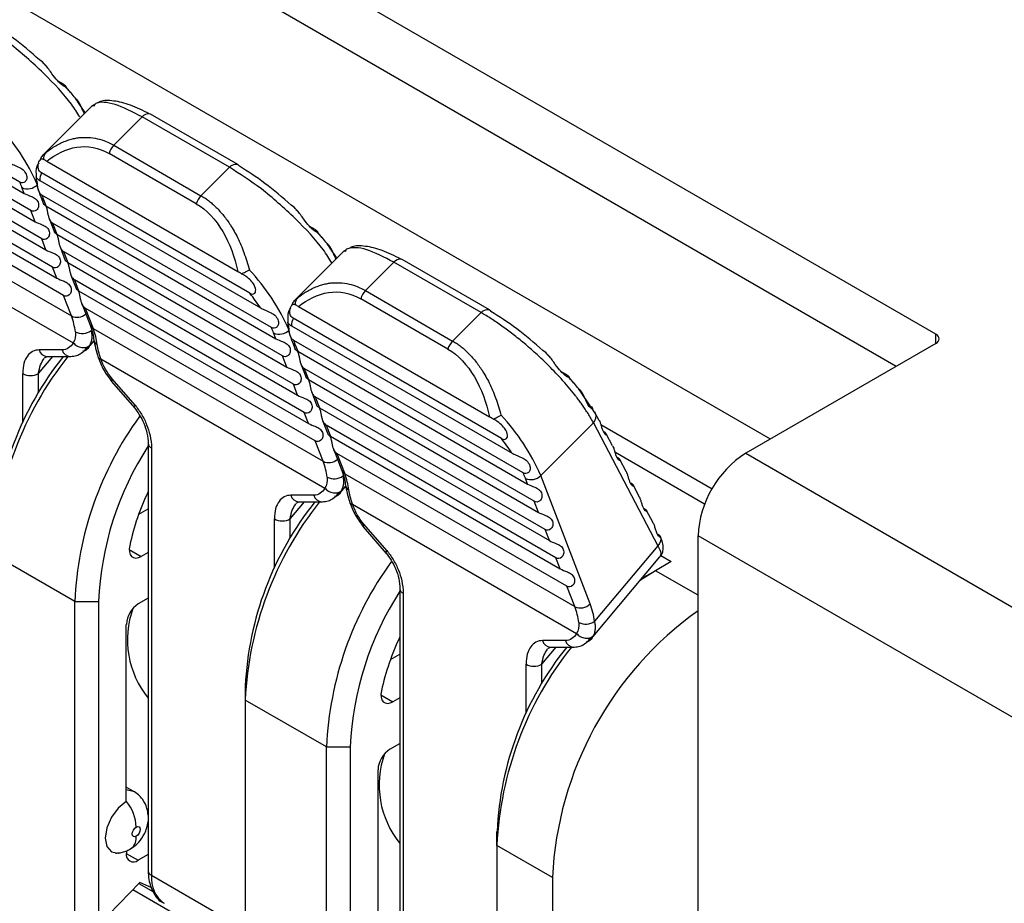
# Model space of a CAD drawing. Header units: millimetres. Extents: x 0 to 419, y 0 to 324.
# Tile 26 of 35: x 331 to 344, y 248 to 260. Entities that reach past the tile are written whole.
import ezdxf

# ---------------------------------------------------------------- set-up
doc = ezdxf.new("R2010")
doc.units = ezdxf.units.MM
doc.header["$LTSCALE"] = 1.5

msp = doc.modelspace()

# ---------------------------------------------------------------- linework, layer by layer
for p, q in [((343.473, 256.005), (327.378, 265.297)), ((342.943, 255.576), (327.378, 264.562)), ((342.943, 255.576), (327.378, 264.562)), ((341.259, 254.604), (327.378, 262.617)), ((331.214, 258.039), (328.145, 259.811)), ((328.198, 259.665), (331.274, 257.889)), ((331.363, 257.659), (328.287, 259.435)), ((328.344, 259.287), (331.42, 257.511)), ((331.801, 259.35), (331.719, 259.397)), ((331.509, 257.281), (328.433, 259.056)), ((332.188, 259.064), (331.531, 258.409)), ((332.084, 258.977), (331.999, 259.101)), ((332.221, 259.077), (332.175, 259.051)), ((328.49, 258.909), (331.566, 257.133)), ((332.473, 258.533), (332.853, 258.913)), ((334.02, 258.239), (332.853, 258.913)), ((334.131, 258.275), (332.965, 258.948)), ((331.654, 256.903), (328.579, 258.678)), ((328.635, 258.531), (331.711, 256.755)), ((332.473, 258.533), (333.64, 257.859)), ((331.531, 258.409), (331.567, 258.436)), ((333.577, 257.751), (332.41, 258.424)), ((331.8, 256.525), (328.724, 258.3)), ((331.577, 258.319), (334.132, 256.844)), ((334.02, 258.239), (333.64, 257.859)), ((334.295, 256.554), (331.508, 258.163)), ((328.83, 258.025), (331.906, 256.25)), ((331.274, 257.889), (331.244, 257.967)), ((331.482, 258.063), (334.434, 256.359)), ((331.496, 257.844), (331.532, 257.75)), ((334.582, 256.095), (331.512, 257.867)), ((331.536, 257.798), (331.566, 257.721)), ((331.566, 257.721), (334.642, 255.945)), ((328.933, 257.621), (331.931, 255.89)), ((331.42, 257.511), (331.363, 257.659)), ((331.608, 257.552), (331.678, 257.372)), ((334.731, 255.715), (331.655, 257.49)), ((331.655, 257.49), (331.712, 257.343)), ((335.168, 257.406), (335.087, 257.452)), ((331.712, 257.343), (334.788, 255.567)), ((331.566, 257.133), (331.509, 257.281)), ((331.754, 257.174), (331.823, 256.994)), ((334.876, 255.337), (331.8, 257.112)), ((331.8, 257.112), (331.857, 256.965)), ((335.555, 257.12), (334.899, 256.465)), ((335.451, 257.033), (335.367, 257.157)), ((335.589, 257.133), (335.543, 257.107)), ((331.711, 256.755), (331.654, 256.903)), ((331.857, 256.965), (334.933, 255.189)), ((335.84, 256.589), (336.221, 256.968)), ((337.388, 256.295), (336.221, 256.968)), ((337.499, 256.331), (336.332, 257.004)), ((331.9, 256.796), (331.969, 256.616)), ((335.022, 254.959), (331.946, 256.734)), ((331.946, 256.734), (332.003, 256.587)), ((331.906, 256.25), (331.8, 256.525)), ((332.003, 256.587), (335.079, 254.811)), ((335.84, 256.589), (337.007, 255.915)), ((332.045, 256.418), (332.157, 256.127)), ((334.899, 256.465), (334.934, 256.492)), ((334.945, 256.375), (337.5, 254.9)), ((336.944, 255.807), (335.777, 256.48)), ((335.168, 254.581), (332.092, 256.356)), ((332.092, 256.356), (332.198, 256.081)), ((337.388, 256.295), (337.007, 255.915)), ((334.85, 256.119), (337.802, 254.415)), ((337.663, 254.61), (334.875, 256.219)), ((332.198, 256.081), (335.274, 254.306)), ((334.642, 255.945), (334.612, 256.023)), ((343.473, 255.882), (343.473, 256.005)), ((332.13, 255.823), (332.209, 255.917)), ((334.863, 255.9), (334.9, 255.806)), ((337.949, 254.151), (334.88, 255.923)), ((334.904, 255.854), (334.934, 255.777)), ((343.473, 255.882), (340.928, 254.413)), ((331.781, 255.797), (331.475, 255.796)), ((334.788, 255.567), (334.731, 255.715)), ((334.934, 255.777), (338.009, 254.001)), ((331.466, 255.479), (331.658, 255.707)), ((331.547, 255.69), (331.582, 255.707)), ((331.581, 255.707), (331.888, 255.708)), ((332.301, 255.677), (335.298, 253.946)), ((334.976, 255.608), (335.045, 255.428)), ((331.254, 254.82), (331.254, 255.479)), ((331.466, 255.22), (331.466, 255.479)), ((338.098, 253.771), (335.022, 255.546)), ((335.022, 255.546), (335.079, 255.399)), ((338.536, 255.461), (338.455, 255.508)), ((332.443, 255.374), (332.75, 255.019)), ((332.757, 255.055), (332.451, 255.41)), ((334.933, 255.189), (334.876, 255.337)), ((335.079, 255.399), (338.155, 253.623)), ((335.121, 255.23), (335.191, 255.05)), ((338.735, 255.212), (338.735, 255.213)), ((338.923, 254.935), (338.735, 255.212)), ((338.244, 253.393), (335.168, 255.168)), ((335.168, 255.168), (335.225, 255.021)), ((335.079, 254.811), (335.022, 254.959)), ((335.225, 255.021), (338.301, 253.245)), ((338.968, 254.852), (338.916, 254.95)), ((335.267, 254.852), (335.337, 254.672)), ((338.39, 253.015), (335.314, 254.79)), ((335.314, 254.79), (335.371, 254.643)), ((338.185, 254.117), (338.89, 254.819)), ((338.89, 254.819), (339.754, 253.177)), ((338.989, 254.797), (340.478, 253.938)), ((339.148, 254.511), (339.063, 254.673)), ((332.934, 254.546), (332.934, 248.83)), ((335.274, 254.306), (335.168, 254.581)), ((335.371, 254.643), (338.446, 252.867)), ((332.978, 254.484), (332.978, 248.769)), ((335.413, 254.474), (335.525, 254.183)), ((338.535, 252.637), (335.459, 254.412)), ((335.459, 254.412), (335.565, 254.137)), ((340.379, 253.734), (339.178, 254.428)), ((340.928, 254.413), (347.146, 250.823)), ((339.328, 254.169), (339.243, 254.331)), ((335.565, 254.137), (338.641, 252.362)), ((338.009, 254.001), (337.98, 254.079)), ((338.847, 252.4), (338.185, 254.117)), ((335.498, 253.879), (335.577, 253.973)), ((339.508, 253.827), (339.423, 253.989)), ((334.834, 253.535), (335.025, 253.763)), ((335.149, 253.853), (334.842, 253.852)), ((334.915, 253.746), (334.95, 253.763)), ((334.949, 253.763), (335.255, 253.764)), ((338.155, 253.623), (338.098, 253.771)), ((332.807, 253.597), (332.934, 253.67)), ((335.669, 253.733), (338.666, 252.002)), ((339.688, 253.485), (339.603, 253.647)), ((334.622, 252.876), (334.622, 253.535)), ((334.834, 253.276), (334.834, 253.535)), ((335.811, 253.43), (336.117, 253.074)), ((336.125, 253.111), (335.818, 253.466)), ((338.301, 253.245), (338.244, 253.393)), ((346.51, 249.721), (340.291, 253.311)), ((340.291, 250.463), (340.291, 253.311)), ((332.68, 253.125), (332.839, 253.034)), ((332.934, 253.088), (332.839, 253.034)), ((339.754, 253.177), (338.905, 252.166)), ((331.952, 252.43), (330.865, 253.057)), ((338.446, 252.867), (338.39, 253.015)), ((338.865, 251.935), (339.781, 253.026)), ((339.933, 252.966), (339.721, 252.843)), ((339.794, 253.047), (339.933, 252.966)), ((339.721, 252.843), (339.522, 252.717)), ((339.721, 252.843), (339.562, 252.751)), ((340.291, 252.514), (339.721, 252.843)), ((336.301, 252.602), (336.301, 246.886)), ((338.641, 252.362), (338.535, 252.637)), ((331.952, 248.025), (331.952, 252.43)), ((331.952, 252.43), (332.27, 252.43)), ((332.27, 252.43), (332.27, 248.099)), ((332.934, 252.476), (332.801, 252.399)), ((336.345, 252.54), (336.345, 246.825)), ((332.641, 249.755), (332.641, 252.123)), ((338.516, 251.909), (338.21, 251.908)), ((338.201, 251.591), (338.393, 251.819)), ((338.282, 251.802), (338.318, 251.819)), ((338.316, 251.819), (338.623, 251.82)), ((336.175, 251.653), (336.301, 251.726)), ((337.989, 250.932), (337.989, 251.591)), ((338.201, 251.332), (338.201, 251.591)), ((334.232, 251.297), (334.232, 251.113)), ((334.232, 251.113), (334.232, 246.643)), ((335.32, 250.486), (334.232, 251.113)), ((336.047, 251.181), (336.207, 251.089)), ((336.301, 251.144), (336.207, 251.089)), ((335.32, 246.081), (335.32, 250.486)), ((335.32, 250.486), (335.638, 250.486)), ((335.638, 250.486), (335.638, 246.155)), ((336.168, 250.455), (336.301, 250.532)), ((340.291, 242.379), (340.291, 250.463)), ((336.009, 247.811), (336.009, 250.179)), ((332.734, 249.895), (332.641, 249.948)), ((332.641, 249.916), (332.734, 249.895)), ((332.924, 249.622), (332.934, 249.628)), ((337.6, 249.169), (337.6, 249.353)), ((338.343, 248.741), (337.6, 249.169)), ((337.6, 249.169), (337.6, 244.699)), ((332.641, 249.061), (332.801, 248.97)), ((332.695, 249.119), (332.686, 249.114)), ((332.934, 249.046), (332.801, 248.97)), ((332.978, 248.769), (334.232, 248.044)), ((338.343, 248.741), (338.343, 242.616)), ((332.82, 248.673), (332.27, 248.099)), ((332.807, 248.66), (333.003, 248.546)), ((332.984, 248.599), (332.82, 248.673)), ((334.232, 247.706), (332.726, 248.575))]:
    msp.add_line(p, q)
at = {"flags": 128}
for points in [[(332.965, 258.948), (332.963, 258.949), (332.949, 258.954)], [(334.02, 258.239), (334.039, 258.256), (334.059, 258.269), (334.078, 258.277), (334.097, 258.281), (334.114, 258.281), (334.13, 258.276), (334.131, 258.275)], [(334.131, 258.275), (334.143, 258.266), (334.153, 258.252)], [(336.332, 257.004), (336.331, 257.005), (336.317, 257.01)], [(337.388, 256.295), (337.407, 256.312), (337.426, 256.325), (337.446, 256.333), (337.465, 256.337), (337.482, 256.337), (337.497, 256.332), (337.499, 256.331)], [(337.499, 256.331), (337.51, 256.322), (337.52, 256.308)], [(332.451, 255.41), (332.442, 255.392), (332.441, 255.379), (332.443, 255.374)], [(338.903, 254.97), (338.913, 254.956), (338.916, 254.95)], [(335.818, 253.466), (335.81, 253.448), (335.808, 253.434), (335.811, 253.43)], [(332.686, 253.18), (332.68, 253.135), (332.682, 253.094), (332.693, 253.059), (332.712, 253.033), (332.737, 253.017), (332.768, 253.012), (332.802, 253.017), (332.839, 253.034)], [(336.054, 251.236), (336.048, 251.191), (336.05, 251.15), (336.061, 251.115), (336.079, 251.089), (336.105, 251.073), (336.135, 251.068), (336.17, 251.073), (336.207, 251.089)], [(332.641, 249.755), (332.533, 249.668), (332.442, 249.544), (332.38, 249.403), (332.359, 249.266), (332.38, 249.153), (332.442, 249.083), (332.533, 249.065), (332.535, 249.065)], [(332.774, 249.291), (332.754, 249.284), (332.737, 249.287), (332.725, 249.301), (332.721, 249.322), (332.725, 249.347), (332.737, 249.374), (332.754, 249.397), (332.774, 249.414)], [(332.774, 249.414), (332.794, 249.421), (332.812, 249.417), (332.823, 249.404), (332.827, 249.383), (332.823, 249.357), (332.812, 249.331), (332.794, 249.307), (332.774, 249.291)], [(332.717, 249.134), (332.696, 249.119), (332.695, 249.119)]]:
    msp.add_lwpolyline(points, dxfattribs=at)
for centre, radius, start, end in [((332.94, 258.844), 0.111, 85.3954, 141.6338), ((328.855, 256.871), 2.833, 23.6048, 43.2126), ((332.651, 258.357), 0.251, 135.3406, 164.3122), ((331.722, 258.055), 0.24, 153.2909, 178.0837), ((330.001, 257.486), 1.334, 21.1356, 24.4922), ((331.32, 258.131), 0.181, 245.1196, 315.9168), ((331.58, 257.877), 0.0901, 201.8561, 241.2393), ((332.52, 258.179), 1.055, 197.2248, 201.1499), ((333.818, 257.683), 0.251, 135.3406, 164.3122), ((336.308, 256.9), 0.111, 85.3954, 141.6338), ((332.222, 254.927), 2.833, 23.6048, 43.2126), ((331.945, 254.73), 2.975, 33.2036, 37.817), ((336.019, 256.413), 0.251, 135.3406, 164.3122), ((331.982, 256.413), 0.18, 245.0853, 310.8934), ((331.023, 255.917), 0.944, 7.3192, 20.6638), ((332.241, 256.16), 0.0901, 201.8254, 241.24), ((335.09, 256.111), 0.24, 153.2909, 178.0837), ((332.05, 256.222), 0.206, 243.6798, 305.4885), ((331.315, 255.748), 0.944, 7.3192, 20.6638), ((333.368, 255.542), 1.334, 21.1356, 24.4922), ((334.688, 256.187), 0.181, 245.1196, 315.9168), ((343.45, 255.944), 0.0655, 290.7834, 69.2166), ((332.287, 255.941), 0.0809, 190.5687, 243.6388), ((334.947, 255.933), 0.0901, 201.8561, 241.2393), ((335.887, 256.235), 1.055, 197.2248, 201.1499), ((337.185, 255.739), 0.251, 135.3406, 164.3122), ((331.588, 255.824), 0.118, 194.0391, 266.4244), ((331.897, 255.827), 0.119, 194.7323, 265.7328), ((335.459, 252.844), 4.6, 141.4892, 177.3446), ((335.117, 253.043), 4.257, 141.2528, 177.3409), ((331.36, 255.684), 0.231, 242.6097, 297.3902), ((332.781, 255.031), 0.0343, 135.0088, 200.443), ((335.59, 252.983), 2.833, 23.6048, 43.2126), ((338.809, 254.904), 0.117, 313.5414, 23.4737), ((336.491, 252.23), 4.544, 143.9517, 177.4804), ((333.005, 254.551), 0.0716, 183.2159, 247.3448), ((335.312, 252.786), 2.975, 33.2036, 37.817), ((336.418, 252.254), 4.152, 147.0662, 177.5759), ((341.673, 253.248), 1.383, 122.6055, 177.3945), ((335.349, 254.469), 0.18, 245.0853, 310.8934), ((334.391, 253.973), 0.944, 7.3192, 20.6638), ((335.609, 254.216), 0.0901, 201.8254, 241.24), ((334.682, 253.804), 0.944, 7.3192, 20.6638), ((336.736, 253.598), 1.334, 21.1356, 24.4922), ((335.418, 254.278), 0.206, 243.6798, 305.4885), ((338.056, 254.242), 0.181, 245.1196, 315.9168), ((336.097, 252.415), 3.496, 154.812, 167.3554), ((335.654, 253.997), 0.0809, 190.5687, 243.6388), ((338.827, 250.9), 4.6, 141.4892, 177.3446), ((338.485, 251.099), 4.257, 141.2528, 177.3409), ((334.956, 253.88), 0.118, 194.0391, 266.4244), ((335.264, 253.883), 0.119, 194.7323, 265.7328), ((334.728, 253.74), 0.231, 242.6097, 297.3902), ((336.149, 253.087), 0.0343, 135.0088, 200.443), ((339.859, 250.286), 4.544, 143.9517, 177.4804), ((339.786, 250.31), 4.152, 147.0662, 177.5759), ((336.373, 252.606), 0.0716, 183.2159, 247.3448), ((332.987, 252.108), 0.346, 122.6055, 177.3945), ((333.894, 251.92), 1.238, 160.2582, 219.1208), ((342.991, 248.516), 4.654, 125.4576, 177.2343), ((338.717, 252.525), 0.181, 245.1196, 315.9168), ((337.758, 252.029), 0.944, 7.3192, 20.6638), ((337.876, 252.034), 1.038, 7.3192, 20.6638), ((338.786, 252.334), 0.206, 243.6798, 305.4885), ((339.465, 250.471), 3.496, 154.812, 167.3554), ((338.324, 251.936), 0.118, 194.0391, 266.4244), ((338.632, 251.939), 0.119, 194.7323, 265.7328), ((342.195, 248.956), 4.6, 141.4892, 177.3446), ((341.853, 249.155), 4.257, 141.2528, 177.3409), ((338.095, 251.796), 0.231, 242.6097, 297.3902), ((336.354, 250.164), 0.346, 122.6055, 177.3945), ((337.262, 249.976), 1.238, 160.2582, 219.1208), ((332.199, 249.387), 0.576, 2.6411, 39.7723), ((332.574, 249.275), 0.2, 315.2886, 4.6278), ((332.738, 249.046), 0.0983, 170.786, 309.2033), ((332.882, 249.061), 0.24, 171.5953, 179.8353), ((333.009, 248.837), 0.0754, 185.6947, 245.6249), ((333.387, 248.726), 0.411, 174.0688, 234.619)]:
    msp.add_arc(centre, radius, start, end)
for points, knots in [([(331.479, 259.675), (331.366, 259.779), (331.247, 259.878), (331.011, 260.055), (330.894, 260.133), (330.785, 260.196)], [0, 0, 0, 0, 0.5, 0.5, 1, 1, 1, 1]), ([(332.019, 258.912), (331.984, 258.968), (331.873, 259.147), (331.602, 259.436), (331.311, 259.705), (331.009, 259.956), (330.794, 260.093), (330.653, 260.183)], [0, 0, 0, 0, 0.13061, 0.421182, 0.572255, 0.71928, 1, 1, 1, 1]), ([(331.801, 259.35), (331.83, 259.333), (331.835, 259.322), (331.825, 259.316), (331.806, 259.32), (331.758, 259.357), (331.74, 259.374), (331.697, 259.421), (331.673, 259.452), (331.619, 259.528), (331.589, 259.572), (331.531, 259.638), (331.503, 259.661), (331.479, 259.675)], [0, 0, 0, 0, 0.25, 0.25, 0.5, 0.5, 0.625, 0.625, 0.75, 0.75, 0.875, 0.875, 1, 1, 1, 1]), ([(331.588, 259.572), (331.586, 259.574), (331.573, 259.588), (331.557, 259.601), (331.542, 259.612)], [0, 0, 0, 0, 0.123525, 1, 1, 1, 1]), ([(331.999, 259.101), (331.983, 259.128), (331.94, 259.197), (331.863, 259.275), (331.815, 259.324)], [0, 0, 0, 0, 0.3896592, 1, 1, 1, 1]), ([(331.906, 259.225), (331.895, 259.238), (331.871, 259.269), (331.843, 259.301), (331.828, 259.318)], [0, 0, 0, 0, 0.442317, 1, 1, 1, 1]), ([(332.081, 258.957), (332.075, 258.967), (332.061, 258.992), (332.04, 259.042), (332.016, 259.095), (331.989, 259.137), (331.967, 259.154), (331.957, 259.161)], [0, 0, 0, 0, 0.160237, 0.405626, 0.631537, 0.830775, 1, 1, 1, 1]), ([(332.949, 258.954), (332.863, 258.997), (332.69, 259.082), (332.467, 259.133), (332.316, 259.138), (332.266, 259.104), (332.252, 259.095)], [0, 0, 0, 0, 0.292623, 0.590731, 0.892411, 1, 1, 1, 1]), ([(332.853, 258.913), (332.724, 258.979), (332.527, 259.081), (332.339, 259.111), (332.232, 259.109), (332.21, 259.066), (332.201, 259.05)], [0, 0, 0, 0, 0.419034, 0.638449, 0.863874, 1, 1, 1, 1]), ([(331.567, 258.436), (331.588, 258.453), (331.63, 258.486), (331.695, 258.527), (331.76, 258.561), (331.824, 258.589), (331.887, 258.611), (331.949, 258.626), (332.029, 258.639), (332.13, 258.641), (332.251, 258.624), (332.367, 258.59), (332.439, 258.551), (332.473, 258.533)], [0, 0, 0, 0, 0.08247, 0.161806, 0.238056, 0.311274, 0.381521, 0.448867, 0.51339, 0.639452, 0.768081, 0.888904, 1, 1, 1, 1]), ([(331.577, 258.319), (331.698, 258.417), (331.834, 258.486), (332.121, 258.53), (332.272, 258.504), (332.41, 258.424)], [0, 0, 0, 0, 0.5, 0.5, 1, 1, 1, 1]), ([(331.508, 258.163), (331.484, 258.177), (331.471, 258.197), (331.459, 258.235), (331.458, 258.256), (331.467, 258.3), (331.476, 258.321), (331.493, 258.343), (331.5, 258.349), (331.515, 258.353), (331.523, 258.352), (331.536, 258.344)], [0, 0, 0, 0, 0.25, 0.25, 0.5, 0.5, 0.75, 0.75, 0.875, 0.875, 1, 1, 1, 1]), ([(331.545, 258.415), (331.535, 258.409), (331.51, 258.393), (331.5, 258.364), (331.493, 258.347)], [0, 0, 0, 0, 0.380159, 1, 1, 1, 1]), ([(331.536, 258.344), (331.536, 258.353), (331.536, 258.373), (331.544, 258.407), (331.559, 258.426), (331.567, 258.436)], [0, 0, 0, 0, 0.250702, 0.584078, 1, 1, 1, 1]), ([(331.066, 258.303), (331.08, 258.296), (331.098, 258.287), (331.142, 258.269), (331.167, 258.259), (331.216, 258.235), (331.24, 258.221), (331.279, 258.186), (331.293, 258.166), (331.309, 258.124), (331.311, 258.103), (331.304, 258.069), (331.296, 258.056), (331.267, 258.027), (331.239, 258.024), (331.214, 258.039)], [0, 0, 0, 0, 0.125, 0.125, 0.25, 0.25, 0.375, 0.375, 0.5, 0.5, 0.625, 0.625, 0.75, 0.75, 1, 1, 1, 1]), ([(331.469, 258.299), (331.459, 258.283), (331.426, 258.226), (331.432, 258.157), (331.436, 258.108)], [0, 0, 0, 0, 0.278346, 1, 1, 1, 1]), ([(335.393, 256.958), (335.357, 257.017), (335.243, 257.2), (334.969, 257.491), (334.679, 257.761), (334.377, 258.012), (334.161, 258.149), (334.02, 258.239)], [0, 0, 0, 0, 0.137214, 0.425578, 0.575504, 0.721412, 1, 1, 1, 1]), ([(334.847, 257.731), (334.734, 257.835), (334.614, 257.934), (334.378, 258.111), (334.261, 258.189), (334.153, 258.252)], [0, 0, 0, 0, 0.5, 0.5, 1, 1, 1, 1]), ([(331.437, 258.101), (331.436, 258.104), (331.433, 258.11), (331.432, 258.109), (331.435, 258.102), (331.445, 258.09), (331.461, 258.077), (331.475, 258.068), (331.482, 258.063)], [0, 0, 0, 0, 0.143501, 0.349358, 0.525633, 0.704896, 0.858071, 1, 1, 1, 1]), ([(331.436, 258.108), (331.435, 258.1), (331.429, 258.02), (331.464, 257.927), (331.496, 257.844)], [0, 0, 0, 0, 0.09316, 1, 1, 1, 1]), ([(331.512, 257.867), (331.506, 257.871), (331.494, 257.879), (331.475, 257.906), (331.458, 257.951), (331.452, 257.999), (331.449, 258.035), (331.447, 258.051), (331.446, 258.059)], [0, 0, 0, 0, 0.112403, 0.224421, 0.447176, 0.700958, 0.847409, 1, 1, 1, 1]), ([(331.274, 257.889), (331.299, 257.875), (331.334, 257.863), (331.389, 257.84), (331.407, 257.831), (331.44, 257.806), (331.453, 257.79), (331.468, 257.752), (331.469, 257.73), (331.461, 257.693), (331.452, 257.678), (331.418, 257.646), (331.388, 257.645), (331.363, 257.659)], [0, 0, 0, 0, 0.25, 0.25, 0.375, 0.375, 0.5, 0.5, 0.625, 0.625, 0.75, 0.75, 1, 1, 1, 1]), ([(333.64, 257.859), (333.656, 257.849), (333.691, 257.829), (333.741, 257.793), (333.792, 257.751), (333.861, 257.686), (333.944, 257.595), (334.042, 257.46), (334.134, 257.295), (334.221, 257.093), (334.264, 256.944), (334.287, 256.866)], [0, 0, 0, 0, 0.054725, 0.111604, 0.170751, 0.232265, 0.360247, 0.485921, 0.642228, 0.81332, 1, 1, 1, 1]), ([(331.566, 257.721), (331.559, 257.726), (331.544, 257.735), (331.533, 257.747), (331.533, 257.75), (331.533, 257.75)], [0, 0, 0, 0, 0.402127, 0.8179, 1, 1, 1, 1]), ([(331.563, 257.72), (331.565, 257.716), (331.572, 257.703), (331.581, 257.668), (331.59, 257.621), (331.599, 257.576), (331.613, 257.538), (331.631, 257.508), (331.647, 257.496), (331.655, 257.49)], [0, 0, 0, 0, 0.075085, 0.280726, 0.465394, 0.621818, 0.756773, 0.880463, 1, 1, 1, 1]), ([(333.577, 257.751), (333.714, 257.672), (333.836, 257.54), (334.024, 257.222), (334.091, 257.036), (334.132, 256.844)], [0, 0, 0, 0, 0.5, 0.5, 1, 1, 1, 1]), ([(335.168, 257.406), (335.197, 257.389), (335.203, 257.378), (335.193, 257.371), (335.174, 257.376), (335.126, 257.413), (335.107, 257.43), (335.065, 257.477), (335.041, 257.508), (334.987, 257.584), (334.956, 257.628), (334.898, 257.694), (334.871, 257.717), (334.847, 257.731)], [0, 0, 0, 0, 0.25, 0.25, 0.5, 0.5, 0.625, 0.625, 0.75, 0.75, 0.875, 0.875, 1, 1, 1, 1]), ([(334.955, 257.628), (334.954, 257.63), (334.941, 257.644), (334.924, 257.657), (334.91, 257.668)], [0, 0, 0, 0, 0.1235248, 1, 1, 1, 1]), ([(331.42, 257.511), (331.445, 257.497), (331.48, 257.485), (331.534, 257.462), (331.553, 257.453), (331.585, 257.428), (331.599, 257.412), (331.613, 257.374), (331.615, 257.352), (331.606, 257.315), (331.597, 257.3), (331.563, 257.268), (331.534, 257.266), (331.509, 257.281)], [0, 0, 0, 0, 0.25, 0.25, 0.375, 0.375, 0.5, 0.5, 0.625, 0.625, 0.75, 0.75, 1, 1, 1, 1]), ([(331.712, 257.343), (331.704, 257.348), (331.689, 257.357), (331.679, 257.368), (331.678, 257.372), (331.678, 257.372)], [0, 0, 0, 0, 0.402127, 0.8179, 1, 1, 1, 1]), ([(331.708, 257.342), (331.71, 257.338), (331.718, 257.325), (331.727, 257.29), (331.736, 257.243), (331.745, 257.198), (331.758, 257.16), (331.777, 257.13), (331.793, 257.118), (331.8, 257.112)], [0, 0, 0, 0, 0.0750848, 0.2807262, 0.4653942, 0.6218183, 0.7567727, 0.8804627, 1, 1, 1, 1]), ([(335.367, 257.157), (335.35, 257.184), (335.308, 257.253), (335.23, 257.331), (335.183, 257.379)], [0, 0, 0, 0, 0.389659, 1, 1, 1, 1]), ([(335.273, 257.281), (335.263, 257.294), (335.238, 257.325), (335.211, 257.357), (335.195, 257.374)], [0, 0, 0, 0, 0.442317, 1, 1, 1, 1]), ([(335.449, 257.013), (335.443, 257.023), (335.429, 257.048), (335.408, 257.098), (335.383, 257.151), (335.356, 257.193), (335.335, 257.21), (335.325, 257.217)], [0, 0, 0, 0, 0.160237, 0.405626, 0.631537, 0.830775, 1, 1, 1, 1]), ([(336.221, 256.968), (336.092, 257.034), (335.897, 257.134), (335.704, 257.171), (335.638, 257.157), (335.605, 257.149)], [0, 0, 0, 0, 0.489868, 0.7463736, 1, 1, 1, 1]), ([(336.317, 257.01), (336.231, 257.052), (336.058, 257.138), (335.835, 257.189), (335.683, 257.194), (335.633, 257.16), (335.62, 257.151)], [0, 0, 0, 0, 0.292623, 0.590731, 0.892411, 1, 1, 1, 1]), ([(331.566, 257.133), (331.59, 257.119), (331.626, 257.107), (331.68, 257.084), (331.699, 257.075), (331.731, 257.05), (331.744, 257.034), (331.759, 256.996), (331.76, 256.974), (331.752, 256.937), (331.743, 256.922), (331.709, 256.89), (331.679, 256.888), (331.654, 256.903)], [0, 0, 0, 0, 0.25, 0.25, 0.375, 0.375, 0.5, 0.5, 0.625, 0.625, 0.75, 0.75, 1, 1, 1, 1]), ([(335.605, 257.149), (335.603, 257.149), (335.579, 257.146), (335.574, 257.126), (335.569, 257.106)], [0, 0, 0, 0, 0.058596, 1, 1, 1, 1]), ([(331.857, 256.965), (331.85, 256.97), (331.835, 256.979), (331.825, 256.99), (331.824, 256.993), (331.824, 256.994)], [0, 0, 0, 0, 0.402127, 0.8179, 1, 1, 1, 1]), ([(331.854, 256.964), (331.856, 256.96), (331.863, 256.947), (331.872, 256.912), (331.881, 256.865), (331.891, 256.82), (331.904, 256.782), (331.922, 256.752), (331.938, 256.74), (331.946, 256.734)], [0, 0, 0, 0, 0.075085, 0.280726, 0.465394, 0.621818, 0.756773, 0.880463, 1, 1, 1, 1]), ([(334.184, 256.815), (334.191, 256.818), (334.208, 256.826), (334.238, 256.841), (334.266, 256.855), (334.282, 256.864), (334.287, 256.866)], [0, 0, 0, 0, 0.223023, 0.497208, 0.855609, 1, 1, 1, 1]), ([(334.295, 256.554), (334.319, 256.54), (334.338, 256.541), (334.365, 256.558), (334.373, 256.573), (334.371, 256.623), (334.36, 256.656), (334.318, 256.712), (334.3, 256.732), (334.251, 256.773), (334.221, 256.794), (334.184, 256.815)], [0, 0, 0, 0, 0.25, 0.25, 0.5, 0.5, 0.75, 0.75, 0.875, 0.875, 1, 1, 1, 1]), ([(331.711, 256.755), (331.736, 256.741), (331.771, 256.729), (331.826, 256.706), (331.844, 256.697), (331.877, 256.672), (331.89, 256.656), (331.905, 256.618), (331.906, 256.596), (331.898, 256.559), (331.889, 256.544), (331.855, 256.512), (331.825, 256.51), (331.8, 256.525)], [0, 0, 0, 0, 0.25, 0.25, 0.375, 0.375, 0.5, 0.5, 0.625, 0.625, 0.75, 0.75, 1, 1, 1, 1]), ([(334.934, 256.492), (334.956, 256.509), (334.998, 256.542), (335.063, 256.583), (335.127, 256.617), (335.192, 256.645), (335.255, 256.667), (335.317, 256.682), (335.397, 256.695), (335.498, 256.697), (335.618, 256.68), (335.735, 256.645), (335.806, 256.607), (335.84, 256.589)], [0, 0, 0, 0, 0.0824702, 0.1618061, 0.238056, 0.3112739, 0.381521, 0.4488667, 0.5133895, 0.6394517, 0.7680813, 0.8889042, 1, 1, 1, 1]), ([(331.97, 256.616), (331.97, 256.615), (331.97, 256.612), (331.98, 256.601), (331.996, 256.592), (332.003, 256.587)], [0, 0, 0, 0, 0.181449, 0.597684, 1, 1, 1, 1]), ([(332.092, 256.356), (332.084, 256.362), (332.068, 256.374), (332.05, 256.404), (332.036, 256.442), (332.027, 256.487), (332.018, 256.534), (332.009, 256.569), (332.002, 256.582), (332, 256.586)], [0, 0, 0, 0, 0.1195278, 0.2430768, 0.3778027, 0.5340825, 0.7190736, 0.9248788, 1, 1, 1, 1]), ([(334.945, 256.375), (335.065, 256.473), (335.202, 256.542), (335.489, 256.586), (335.64, 256.56), (335.777, 256.48)], [0, 0, 0, 0, 0.5, 0.5, 1, 1, 1, 1]), ([(334.875, 256.219), (334.851, 256.233), (334.839, 256.252), (334.826, 256.291), (334.826, 256.312), (334.834, 256.355), (334.843, 256.377), (334.861, 256.399), (334.867, 256.405), (334.882, 256.409), (334.891, 256.407), (334.903, 256.4)], [0, 0, 0, 0, 0.25, 0.25, 0.5, 0.5, 0.75, 0.75, 0.875, 0.875, 1, 1, 1, 1]), ([(334.912, 256.471), (334.903, 256.465), (334.877, 256.449), (334.867, 256.42), (334.861, 256.402)], [0, 0, 0, 0, 0.380159, 1, 1, 1, 1]), ([(334.903, 256.4), (334.903, 256.408), (334.903, 256.429), (334.912, 256.463), (334.926, 256.482), (334.934, 256.492)], [0, 0, 0, 0, 0.250702, 0.584078, 1, 1, 1, 1]), ([(334.434, 256.359), (334.448, 256.352), (334.466, 256.343), (334.509, 256.325), (334.534, 256.315), (334.583, 256.291), (334.607, 256.277), (334.646, 256.242), (334.661, 256.222), (334.677, 256.18), (334.678, 256.159), (334.672, 256.125), (334.664, 256.112), (334.635, 256.083), (334.607, 256.08), (334.582, 256.095)], [0, 0, 0, 0, 0.125, 0.125, 0.25, 0.25, 0.375, 0.375, 0.5, 0.5, 0.625, 0.625, 0.75, 0.75, 1, 1, 1, 1]), ([(334.836, 256.354), (334.827, 256.339), (334.794, 256.282), (334.799, 256.213), (334.803, 256.164)], [0, 0, 0, 0, 0.278346, 1, 1, 1, 1]), ([(338.89, 254.819), (338.879, 254.84), (338.857, 254.881), (338.82, 254.942), (338.783, 255), (338.746, 255.055), (338.71, 255.105), (338.675, 255.151), (338.598, 255.251), (338.468, 255.404), (338.287, 255.592), (338.12, 255.75), (337.968, 255.883), (337.816, 256.005), (337.667, 256.116), (337.523, 256.214), (337.433, 256.268), (337.388, 256.295)], [0, 0, 0, 0, 0.045726, 0.088074, 0.127043, 0.162633, 0.194843, 0.223674, 0.249125, 0.381169, 0.500374, 0.587511, 0.673093, 0.757126, 0.839617, 0.920572, 1, 1, 1, 1]), ([(338.215, 255.787), (338.101, 255.891), (337.982, 255.99), (337.746, 256.167), (337.629, 256.245), (337.52, 256.308)], [0, 0, 0, 0, 0.5, 0.5, 1, 1, 1, 1]), ([(332.157, 256.127), (332.17, 256.091), (332.191, 256.03), (332.202, 255.957), (332.207, 255.927)], [0, 0, 0, 0, 0.585992, 1, 1, 1, 1]), ([(334.804, 256.157), (334.803, 256.16), (334.801, 256.166), (334.799, 256.165), (334.803, 256.158), (334.813, 256.146), (334.828, 256.133), (334.843, 256.124), (334.85, 256.119)], [0, 0, 0, 0, 0.1435012, 0.3493583, 0.5256325, 0.7048955, 0.8580713, 1, 1, 1, 1]), ([(334.803, 256.164), (334.803, 256.156), (334.797, 256.075), (334.832, 255.983), (334.863, 255.9)], [0, 0, 0, 0, 0.09316, 1, 1, 1, 1]), ([(334.88, 255.923), (334.874, 255.927), (334.862, 255.935), (334.847, 255.955), (334.836, 255.978), (334.828, 256.005), (334.823, 256.034), (334.818, 256.073), (334.816, 256.105), (334.813, 256.116), (334.813, 256.117)], [0, 0, 0, 0, 0.110328, 0.220279, 0.330727, 0.440717, 0.564276, 0.691417, 0.983548, 1, 1, 1, 1]), ([(332.17, 256.054), (332.173, 256.039), (332.179, 256.006), (332.18, 255.957), (332.173, 255.907), (332.16, 255.876), (332.154, 255.86)], [0, 0, 0, 0, 0.2065674, 0.4420407, 0.7065006, 1, 1, 1, 1]), ([(331.931, 255.89), (331.943, 255.876), (331.96, 255.862), (331.999, 255.84), (332.023, 255.832), (332.068, 255.825), (332.091, 255.827), (332.128, 255.839), (332.143, 255.849), (332.154, 255.86)], [0, 0, 0, 0, 0.25, 0.25, 0.5, 0.5, 0.75, 0.75, 1, 1, 1, 1]), ([(332.154, 255.86), (332.134, 255.825), (332.11, 255.784), (332.065, 255.778), (332.058, 255.777)], [0, 0, 0, 0, 0.858056, 1, 1, 1, 1]), ([(332.206, 255.934), (332.213, 255.897), (332.225, 255.822), (332.252, 255.735), (332.265, 255.692)], [0, 0, 0, 0, 0.5016267, 1, 1, 1, 1]), ([(334.642, 255.945), (334.667, 255.931), (334.702, 255.919), (334.756, 255.896), (334.775, 255.887), (334.807, 255.862), (334.821, 255.846), (334.835, 255.808), (334.837, 255.786), (334.828, 255.749), (334.819, 255.734), (334.785, 255.702), (334.755, 255.7), (334.731, 255.715)], [0, 0, 0, 0, 0.25, 0.25, 0.375, 0.375, 0.5, 0.5, 0.625, 0.625, 0.75, 0.75, 1, 1, 1, 1]), ([(337.007, 255.915), (337.024, 255.905), (337.058, 255.885), (337.109, 255.849), (337.16, 255.807), (337.229, 255.742), (337.312, 255.65), (337.409, 255.516), (337.502, 255.351), (337.589, 255.149), (337.632, 255), (337.654, 254.922)], [0, 0, 0, 0, 0.054725, 0.111604, 0.170751, 0.232265, 0.360247, 0.485921, 0.642228, 0.81332, 1, 1, 1, 1]), ([(331.475, 255.796), (331.443, 255.796), (331.414, 255.789), (331.36, 255.761), (331.336, 255.74), (331.279, 255.662), (331.254, 255.583), (331.254, 255.479)], [0, 0, 0, 0, 0.25, 0.25, 0.5, 0.5, 1, 1, 1, 1]), ([(331.88, 255.708), (331.905, 255.71), (331.957, 255.713), (332.048, 255.749), (332.097, 255.805), (332.13, 255.843)], [0, 0, 0, 0, 0.251389, 0.502735, 1, 1, 1, 1]), ([(334.934, 255.777), (334.926, 255.782), (334.911, 255.791), (334.901, 255.802), (334.9, 255.805), (334.9, 255.806)], [0, 0, 0, 0, 0.402127, 0.8179, 1, 1, 1, 1]), ([(334.93, 255.776), (334.932, 255.772), (334.94, 255.759), (334.949, 255.724), (334.958, 255.677), (334.967, 255.632), (334.98, 255.594), (334.998, 255.564), (335.015, 255.552), (335.022, 255.546)], [0, 0, 0, 0, 0.075085, 0.280726, 0.465394, 0.621818, 0.756773, 0.880463, 1, 1, 1, 1]), ([(336.944, 255.807), (337.082, 255.727), (337.204, 255.596), (337.392, 255.278), (337.458, 255.092), (337.5, 254.9)], [0, 0, 0, 0, 0.5, 0.5, 1, 1, 1, 1]), ([(338.536, 255.461), (338.565, 255.445), (338.571, 255.434), (338.56, 255.427), (338.541, 255.432), (338.494, 255.468), (338.475, 255.486), (338.432, 255.533), (338.408, 255.564), (338.354, 255.64), (338.324, 255.684), (338.266, 255.75), (338.238, 255.773), (338.215, 255.787)], [0, 0, 0, 0, 0.25, 0.25, 0.5, 0.5, 0.625, 0.625, 0.75, 0.75, 0.875, 0.875, 1, 1, 1, 1]), ([(338.323, 255.684), (338.321, 255.685), (338.308, 255.7), (338.292, 255.713), (338.278, 255.724)], [0, 0, 0, 0, 0.123525, 1, 1, 1, 1]), ([(331.466, 255.479), (331.473, 255.52), (331.487, 255.598), (331.524, 255.655), (331.542, 255.681)], [0, 0, 0, 0, 0.522549, 1, 1, 1, 1]), ([(332.264, 255.697), (332.287, 255.639), (332.332, 255.521), (332.41, 255.42), (332.449, 255.369)], [0, 0, 0, 0, 0.496798, 1, 1, 1, 1]), ([(332.265, 255.694), (332.265, 255.693), (332.264, 255.688), (332.27, 255.683), (332.282, 255.678), (332.295, 255.677), (332.301, 255.677)], [0, 0, 0, 0, 0.111954, 0.42636, 0.724134, 1, 1, 1, 1]), ([(334.788, 255.567), (334.812, 255.553), (334.847, 255.541), (334.902, 255.518), (334.921, 255.509), (334.953, 255.484), (334.966, 255.468), (334.981, 255.43), (334.982, 255.408), (334.974, 255.371), (334.965, 255.356), (334.931, 255.324), (334.901, 255.322), (334.876, 255.337)], [0, 0, 0, 0, 0.25, 0.25, 0.375, 0.375, 0.5, 0.5, 0.625, 0.625, 0.75, 0.75, 1, 1, 1, 1]), ([(335.079, 255.399), (335.072, 255.404), (335.057, 255.413), (335.047, 255.424), (335.046, 255.427), (335.046, 255.428)], [0, 0, 0, 0, 0.402127, 0.8179, 1, 1, 1, 1]), ([(335.076, 255.398), (335.078, 255.394), (335.085, 255.381), (335.094, 255.346), (335.103, 255.299), (335.113, 255.254), (335.126, 255.216), (335.144, 255.186), (335.16, 255.174), (335.168, 255.168)], [0, 0, 0, 0, 0.0750848, 0.2807262, 0.4653942, 0.6218183, 0.7567727, 0.8804627, 1, 1, 1, 1]), ([(338.735, 255.213), (338.718, 255.24), (338.675, 255.309), (338.598, 255.387), (338.551, 255.435)], [0, 0, 0, 0, 0.389659, 1, 1, 1, 1]), ([(338.641, 255.337), (338.63, 255.35), (338.606, 255.381), (338.578, 255.413), (338.563, 255.43)], [0, 0, 0, 0, 0.442317, 1, 1, 1, 1]), ([(334.933, 255.189), (334.958, 255.175), (334.993, 255.163), (335.048, 255.14), (335.066, 255.131), (335.099, 255.106), (335.112, 255.09), (335.127, 255.052), (335.128, 255.03), (335.12, 254.993), (335.111, 254.977), (335.077, 254.946), (335.047, 254.944), (335.022, 254.959)], [0, 0, 0, 0, 0.25, 0.25, 0.375, 0.375, 0.5, 0.5, 0.625, 0.625, 0.75, 0.75, 1, 1, 1, 1]), ([(338.849, 255.043), (338.873, 255.029), (338.883, 255.015), (338.877, 255.004), (338.858, 255.009), (338.823, 255.055), (338.811, 255.076), (338.788, 255.124), (338.777, 255.15), (338.755, 255.198), (338.743, 255.22), (338.718, 255.254), (338.705, 255.266), (338.692, 255.273)], [0, 0, 0, 0, 0.25, 0.25, 0.5, 0.5, 0.625, 0.625, 0.75, 0.75, 0.875, 0.875, 1, 1, 1, 1]), ([(332.757, 255.055), (332.788, 255.02), (332.816, 254.981), (332.857, 254.912), (332.871, 254.887), (332.894, 254.84), (332.904, 254.818), (332.931, 254.751), (332.946, 254.704), (332.97, 254.599), (332.976, 254.543), (332.978, 254.484)], [0, 0, 0, 0, 0.25, 0.25, 0.375, 0.375, 0.5, 0.5, 0.75, 0.75, 1, 1, 1, 1]), ([(332.749, 255.019), (332.772, 254.99), (332.821, 254.927), (332.88, 254.809), (332.925, 254.674), (332.931, 254.589), (332.934, 254.544)], [0, 0, 0, 0, 0.202135, 0.436576, 0.70309, 1, 1, 1, 1]), ([(335.225, 255.021), (335.217, 255.026), (335.202, 255.035), (335.192, 255.046), (335.192, 255.049), (335.192, 255.05)], [0, 0, 0, 0, 0.402127, 0.8179, 1, 1, 1, 1]), ([(335.221, 255.02), (335.223, 255.016), (335.231, 255.003), (335.24, 254.968), (335.249, 254.921), (335.258, 254.876), (335.272, 254.838), (335.29, 254.808), (335.306, 254.796), (335.314, 254.79)], [0, 0, 0, 0, 0.075085, 0.280726, 0.465394, 0.621818, 0.756773, 0.880463, 1, 1, 1, 1]), ([(337.552, 254.871), (337.559, 254.874), (337.576, 254.882), (337.606, 254.897), (337.633, 254.911), (337.65, 254.92), (337.654, 254.922)], [0, 0, 0, 0, 0.223023, 0.497208, 0.855609, 1, 1, 1, 1]), ([(335.079, 254.811), (335.104, 254.797), (335.139, 254.785), (335.193, 254.762), (335.212, 254.753), (335.244, 254.728), (335.258, 254.712), (335.272, 254.673), (335.274, 254.652), (335.265, 254.615), (335.256, 254.599), (335.222, 254.568), (335.192, 254.566), (335.168, 254.581)], [0, 0, 0, 0, 0.25, 0.25, 0.375, 0.375, 0.5, 0.5, 0.625, 0.625, 0.75, 0.75, 1, 1, 1, 1]), ([(337.663, 254.61), (337.687, 254.596), (337.706, 254.597), (337.732, 254.614), (337.741, 254.629), (337.739, 254.679), (337.728, 254.712), (337.686, 254.768), (337.668, 254.788), (337.619, 254.829), (337.589, 254.85), (337.552, 254.871)], [0, 0, 0, 0, 0.25, 0.25, 0.5, 0.5, 0.75, 0.75, 0.875, 0.875, 1, 1, 1, 1]), ([(338.968, 254.852), (338.973, 254.842), (338.984, 254.819), (338.995, 254.778), (339.008, 254.735), (339.023, 254.697), (339.041, 254.672), (339.057, 254.661), (339.066, 254.663), (339.064, 254.672), (339.053, 254.686), (339.039, 254.695), (339.032, 254.699)], [0, 0, 0, 0, 0.076948, 0.175187, 0.291193, 0.420067, 0.548887, 0.664732, 0.763099, 0.847929, 0.925388, 1, 1, 1, 1]), ([(335.337, 254.672), (335.337, 254.671), (335.338, 254.668), (335.348, 254.657), (335.363, 254.648), (335.371, 254.643)], [0, 0, 0, 0, 0.1814493, 0.5976842, 1, 1, 1, 1]), ([(335.459, 254.412), (335.451, 254.418), (335.435, 254.43), (335.417, 254.46), (335.404, 254.498), (335.395, 254.543), (335.386, 254.59), (335.376, 254.625), (335.369, 254.638), (335.367, 254.642)], [0, 0, 0, 0, 0.119528, 0.243077, 0.377803, 0.534082, 0.719074, 0.924879, 1, 1, 1, 1]), ([(337.802, 254.415), (337.815, 254.407), (337.833, 254.399), (337.877, 254.381), (337.902, 254.371), (337.951, 254.347), (337.975, 254.333), (338.014, 254.298), (338.028, 254.278), (338.044, 254.236), (338.046, 254.215), (338.039, 254.181), (338.032, 254.167), (338.002, 254.139), (337.974, 254.136), (337.949, 254.151)], [0, 0, 0, 0, 0.125, 0.125, 0.25, 0.25, 0.375, 0.375, 0.5, 0.5, 0.625, 0.625, 0.75, 0.75, 1, 1, 1, 1]), ([(339.148, 254.51), (339.153, 254.5), (339.164, 254.477), (339.175, 254.436), (339.188, 254.393), (339.203, 254.356), (339.221, 254.33), (339.237, 254.319), (339.246, 254.321), (339.244, 254.33), (339.233, 254.344), (339.219, 254.353), (339.211, 254.358)], [0, 0, 0, 0, 0.076948, 0.175187, 0.291193, 0.420067, 0.548887, 0.664732, 0.763099, 0.847929, 0.925388, 1, 1, 1, 1]), ([(335.525, 254.183), (335.537, 254.147), (335.558, 254.085), (335.57, 254.013), (335.575, 253.983)], [0, 0, 0, 0, 0.585992, 1, 1, 1, 1]), ([(339.328, 254.169), (339.333, 254.158), (339.344, 254.135), (339.355, 254.094), (339.368, 254.051), (339.383, 254.014), (339.401, 253.988), (339.417, 253.977), (339.426, 253.979), (339.424, 253.989), (339.413, 254.002), (339.399, 254.011), (339.391, 254.016)], [0, 0, 0, 0, 0.076948, 0.175187, 0.291193, 0.420067, 0.548887, 0.664732, 0.763099, 0.847929, 0.925388, 1, 1, 1, 1]), ([(335.538, 254.11), (335.541, 254.095), (335.547, 254.062), (335.547, 254.013), (335.541, 253.962), (335.528, 253.932), (335.521, 253.916)], [0, 0, 0, 0, 0.206567, 0.442041, 0.706501, 1, 1, 1, 1]), ([(338.009, 254.001), (338.034, 253.987), (338.069, 253.975), (338.124, 253.952), (338.143, 253.943), (338.175, 253.918), (338.188, 253.902), (338.203, 253.864), (338.204, 253.842), (338.196, 253.805), (338.187, 253.79), (338.153, 253.758), (338.123, 253.756), (338.098, 253.771)], [0, 0, 0, 0, 0.25, 0.25, 0.375, 0.375, 0.5, 0.5, 0.625, 0.625, 0.75, 0.75, 1, 1, 1, 1]), ([(335.247, 253.764), (335.273, 253.766), (335.324, 253.769), (335.415, 253.805), (335.465, 253.861), (335.498, 253.899)], [0, 0, 0, 0, 0.251389, 0.502735, 1, 1, 1, 1]), ([(335.298, 253.946), (335.311, 253.932), (335.327, 253.918), (335.367, 253.896), (335.39, 253.888), (335.436, 253.881), (335.458, 253.883), (335.496, 253.895), (335.511, 253.905), (335.521, 253.916)], [0, 0, 0, 0, 0.25, 0.25, 0.5, 0.5, 0.75, 0.75, 1, 1, 1, 1]), ([(335.521, 253.916), (335.501, 253.881), (335.478, 253.84), (335.432, 253.833), (335.426, 253.833)], [0, 0, 0, 0, 0.858056, 1, 1, 1, 1]), ([(335.574, 253.99), (335.58, 253.952), (335.593, 253.878), (335.619, 253.791), (335.633, 253.748)], [0, 0, 0, 0, 0.501627, 1, 1, 1, 1]), ([(334.842, 253.852), (334.811, 253.852), (334.782, 253.845), (334.728, 253.817), (334.704, 253.796), (334.646, 253.717), (334.622, 253.639), (334.622, 253.535)], [0, 0, 0, 0, 0.25, 0.25, 0.5, 0.5, 1, 1, 1, 1]), ([(334.834, 253.535), (334.841, 253.576), (334.855, 253.654), (334.892, 253.71), (334.909, 253.737)], [0, 0, 0, 0, 0.522549, 1, 1, 1, 1]), ([(335.631, 253.753), (335.654, 253.695), (335.7, 253.577), (335.778, 253.476), (335.817, 253.425)], [0, 0, 0, 0, 0.496798, 1, 1, 1, 1]), ([(335.633, 253.75), (335.633, 253.749), (335.632, 253.744), (335.638, 253.738), (335.65, 253.734), (335.663, 253.733), (335.669, 253.733)], [0, 0, 0, 0, 0.1119536, 0.4263601, 0.7241341, 1, 1, 1, 1]), ([(339.571, 253.674), (339.579, 253.669), (339.593, 253.66), (339.604, 253.647), (339.606, 253.637), (339.597, 253.635), (339.581, 253.646), (339.563, 253.672), (339.548, 253.709), (339.535, 253.752), (339.524, 253.793), (339.513, 253.816), (339.508, 253.827)], [0, 0, 0, 0, 0.074546, 0.151857, 0.236514, 0.334751, 0.450755, 0.579626, 0.708443, 0.824286, 0.922653, 1, 1, 1, 1]), ([(338.155, 253.623), (338.18, 253.609), (338.215, 253.597), (338.27, 253.574), (338.288, 253.565), (338.321, 253.54), (338.334, 253.524), (338.349, 253.486), (338.35, 253.464), (338.342, 253.427), (338.332, 253.411), (338.299, 253.38), (338.269, 253.378), (338.244, 253.393)], [0, 0, 0, 0, 0.25, 0.25, 0.375, 0.375, 0.5, 0.5, 0.625, 0.625, 0.75, 0.75, 1, 1, 1, 1]), ([(339.687, 253.484), (339.689, 253.481), (339.699, 253.465), (339.711, 253.426), (339.726, 253.374), (339.743, 253.329), (339.764, 253.301), (339.783, 253.292), (339.784, 253.299), (339.784, 253.302)], [0, 0, 0, 0, 0.0295329, 0.1631742, 0.3266796, 0.5156006, 0.7039731, 0.8665042, 1, 1, 1, 1]), ([(338.301, 253.245), (338.326, 253.231), (338.361, 253.219), (338.415, 253.196), (338.434, 253.187), (338.466, 253.162), (338.479, 253.146), (338.494, 253.107), (338.496, 253.086), (338.487, 253.049), (338.478, 253.033), (338.444, 253.002), (338.414, 253), (338.39, 253.015)], [0, 0, 0, 0, 0.25, 0.25, 0.375, 0.375, 0.5, 0.5, 0.625, 0.625, 0.75, 0.75, 1, 1, 1, 1]), ([(339.751, 253.332), (339.757, 253.329), (339.769, 253.321), (339.78, 253.31), (339.783, 253.305), (339.784, 253.302)], [0, 0, 0, 0, 0.323067, 0.651989, 1, 1, 1, 1]), ([(339.779, 253.028), (339.783, 253.031), (339.807, 253.051), (339.825, 253.11), (339.827, 253.187), (339.809, 253.252), (339.788, 253.294), (339.78, 253.311)], [0, 0, 0, 0, 0.043652, 0.288069, 0.51739, 0.809716, 1, 1, 1, 1]), ([(336.125, 253.111), (336.155, 253.076), (336.184, 253.037), (336.225, 252.968), (336.238, 252.943), (336.262, 252.896), (336.272, 252.874), (336.299, 252.807), (336.314, 252.76), (336.338, 252.655), (336.344, 252.599), (336.345, 252.54)], [0, 0, 0, 0, 0.25, 0.25, 0.375, 0.375, 0.5, 0.5, 0.75, 0.75, 1, 1, 1, 1]), ([(339.754, 253.177), (339.772, 253.14), (339.803, 253.073), (339.787, 253.041), (339.779, 253.027)], [0, 0, 0, 0, 0.554533, 1, 1, 1, 1]), ([(336.117, 253.075), (336.14, 253.046), (336.189, 252.983), (336.248, 252.865), (336.293, 252.73), (336.298, 252.645), (336.301, 252.6)], [0, 0, 0, 0, 0.2021353, 0.4365759, 0.7030903, 1, 1, 1, 1]), ([(338.446, 252.867), (338.471, 252.853), (338.506, 252.841), (338.561, 252.818), (338.58, 252.809), (338.612, 252.784), (338.625, 252.768), (338.64, 252.729), (338.641, 252.708), (338.633, 252.671), (338.624, 252.655), (338.59, 252.624), (338.56, 252.622), (338.535, 252.637)], [0, 0, 0, 0, 0.25, 0.25, 0.375, 0.375, 0.5, 0.5, 0.625, 0.625, 0.75, 0.75, 1, 1, 1, 1]), ([(338.905, 252.166), (338.908, 252.151), (338.914, 252.118), (338.915, 252.069), (338.909, 252.018), (338.896, 251.988), (338.889, 251.972)], [0, 0, 0, 0, 0.206567, 0.442041, 0.706501, 1, 1, 1, 1]), ([(338.21, 251.908), (338.178, 251.908), (338.149, 251.901), (338.095, 251.872), (338.071, 251.852), (338.014, 251.773), (337.989, 251.695), (337.989, 251.591)], [0, 0, 0, 0, 0.25, 0.25, 0.5, 0.5, 1, 1, 1, 1]), ([(338.615, 251.82), (338.641, 251.822), (338.692, 251.825), (338.783, 251.861), (338.832, 251.917), (338.865, 251.955)], [0, 0, 0, 0, 0.251389, 0.502735, 1, 1, 1, 1]), ([(338.666, 252.002), (338.678, 251.988), (338.695, 251.974), (338.735, 251.952), (338.758, 251.944), (338.804, 251.937), (338.826, 251.939), (338.863, 251.951), (338.878, 251.961), (338.889, 251.972)], [0, 0, 0, 0, 0.25, 0.25, 0.5, 0.5, 0.75, 0.75, 1, 1, 1, 1]), ([(338.889, 251.972), (338.869, 251.937), (338.845, 251.896), (338.8, 251.889), (338.793, 251.888)], [0, 0, 0, 0, 0.858056, 1, 1, 1, 1]), ([(338.201, 251.591), (338.208, 251.632), (338.222, 251.71), (338.259, 251.766), (338.277, 251.793)], [0, 0, 0, 0, 0.522549, 1, 1, 1, 1]), ([(332.934, 249.571), (332.929, 249.602), (332.919, 249.679), (332.869, 249.773), (332.803, 249.849), (332.757, 249.879), (332.734, 249.895)], [0, 0, 0, 0, 0.2346561, 0.5778971, 0.7807902, 1, 1, 1, 1]), ([(332.723, 249.139), (332.734, 249.146), (332.765, 249.166), (332.823, 249.225), (332.899, 249.332), (332.921, 249.43), (332.934, 249.486)], [0, 0, 0, 0, 0.09623, 0.281112, 0.594175, 1, 1, 1, 1]), ([(332.496, 249.065), (332.517, 249.066), (332.558, 249.068), (332.618, 249.084), (332.674, 249.107), (332.707, 249.128), (332.723, 249.138)], [0, 0, 0, 0, 0.268606, 0.526356, 0.77069, 1, 1, 1, 1]), ([(332.934, 248.835), (332.935, 248.792), (332.94, 248.68), (333, 248.53), (333.08, 248.418), (333.142, 248.398), (333.148, 248.396)], [0, 0, 0, 0, 0.228616, 0.606487, 0.960424, 1, 1, 1, 1])]:
    msp.add_open_spline(points, degree=3, knots=knots)
for points in [[(331.577, 258.319), (331.562, 258.328), (331.548, 258.336), (331.536, 258.344)], [(334.184, 256.815), (334.165, 256.826), (334.147, 256.835), (334.132, 256.844)], [(334.945, 256.375), (334.929, 256.384), (334.915, 256.392), (334.903, 256.4)], [(331.959, 256.037), (331.967, 255.981), (331.956, 255.931), (331.931, 255.89)], [(331.931, 255.89), (331.898, 255.833), (331.846, 255.797), (331.781, 255.797)], [(332.301, 255.677), (332.276, 255.746), (332.258, 255.813), (332.251, 255.869)], [(332.451, 255.41), (332.386, 255.486), (332.333, 255.582), (332.301, 255.677)], [(337.552, 254.871), (337.532, 254.881), (337.515, 254.891), (337.5, 254.9)], [(335.327, 254.093), (335.334, 254.037), (335.324, 253.986), (335.298, 253.946)], [(335.298, 253.946), (335.266, 253.888), (335.213, 253.853), (335.149, 253.853)], [(335.669, 253.733), (335.643, 253.802), (335.626, 253.869), (335.618, 253.925)], [(335.818, 253.466), (335.753, 253.542), (335.701, 253.637), (335.669, 253.733)], [(339.784, 253.302), (339.8, 253.265), (339.788, 253.215), (339.754, 253.177)], [(338.694, 252.149), (338.702, 252.093), (338.691, 252.042), (338.666, 252.002)], [(338.666, 252.002), (338.634, 251.944), (338.581, 251.909), (338.516, 251.909)]]:
    msp.add_open_spline(points, degree=3)

doc.saveas('drawing.dxf')
